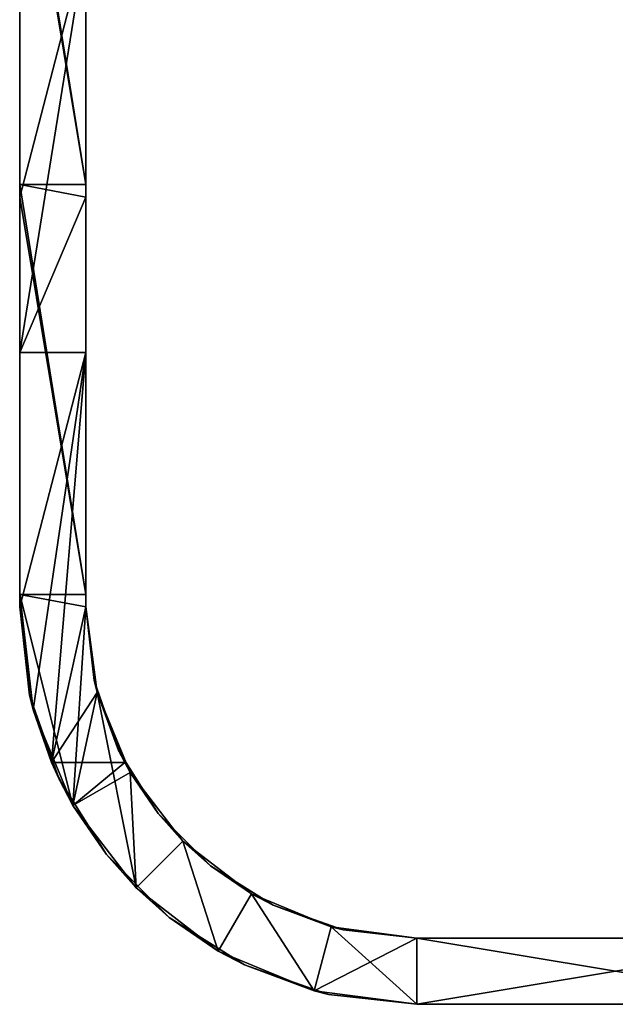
# Model space of a CAD drawing. Header units: millimetres. Extents: x -168 to 168, y -6 to 84.
# Tile 1 of 256: x -162 to -144, y -6 to 24. Entities that reach past the tile are written whole.
import ezdxf

# ---------------------------------------------------------------- set-up
doc = ezdxf.new("R2010")
doc.units = ezdxf.units.MM
doc.header["$LTSCALE"] = 65.185185
for name, color, linetype in [('242', 7, 'CONTINUOUS'), ('244', 7, 'CONTINUOUS'), ('247', 7, 'CONTINUOUS'), ('248', 7, 'CONTINUOUS'), ('249', 7, 'CONTINUOUS'), ('251', 7, 'CONTINUOUS'), ('256', 7, 'CONTINUOUS'), ('257', 7, 'CONTINUOUS')]:
    doc.layers.add(name, color=color, linetype=linetype)

msp = doc.modelspace()

# ---------------------------------------------------------------- linework, layer by layer
at = {"layer": '242', "linetype": 'CONTINUOUS'}
for points in [[(-160, 19.248, 50), (-162, 31.628, 50), (-162, 31.248, 50), (-160, 19.248, 50)], [(-160, 31.248, 50), (-162, 31.628, 50), (-160, 19.248, 50), (-160, 31.248, 50)], [(-162, 19.248, 50), (-160, 19.248, 50), (-162, 31.248, 50), (-162, 19.248, 50)], [(-160, 18.868, 50), (-162, 19.248, 50), (-160, 6.868, 50), (-160, 18.868, 50)], [(-160, 19.248, 50), (-162, 19.248, 50), (-160, 18.868, 50), (-160, 19.248, 50)], [(-160, 6.868, 50), (-162, 19.248, 50), (-162, 18.868, 50), (-160, 6.868, 50)], [(-162, 6.868, 50), (-160, 6.868, 50), (-162, 18.868, 50), (-162, 6.868, 50)], [(-161.591, 3.394, 50), (-162, 6.868, 50), (-162, 6.5, 50), (-161.591, 3.394, 50)], [(-160.393, 0.5, 50), (-162, 6.868, 50), (-161.591, 3.394, 50), (-160.393, 0.5, 50)], [(-160, 6.5, 50), (-162, 6.868, 50), (-160.393, 0.5, 50), (-160, 6.5, 50)], [(-160, 6.868, 50), (-162, 6.868, 50), (-160, 6.5, 50), (-160, 6.868, 50)], [(-159.659, 3.911, 50), (-160, 6.5, 50), (-160.393, 0.5, 50), (-159.659, 3.911, 50)], [(-158.486, -1.985, 50), (-159.659, 3.911, 50), (-160.393, 0.5, 50), (-158.486, -1.985, 50)], [(-158.66, 1.5, 50), (-159.659, 3.911, 50), (-158.486, -1.985, 50), (-158.66, 1.5, 50)], [(-157.071, -0.571, 50), (-158.66, 1.5, 50), (-158.486, -1.985, 50), (-157.071, -0.571, 50)], [(-156, -3.892, 50), (-157.071, -0.571, 50), (-158.486, -1.985, 50), (-156, -3.892, 50)], [(-155, -2.16, 50), (-157.071, -0.571, 50), (-156, -3.892, 50), (-155, -2.16, 50)], [(-153.106, -5.091, 50), (-155, -2.16, 50), (-156, -3.892, 50), (-153.106, -5.091, 50)], [(-152.589, -3.159, 50), (-155, -2.16, 50), (-153.106, -5.091, 50), (-152.589, -3.159, 50)], [(-150, -5.5, 50), (-152.589, -3.159, 50), (-153.106, -5.091, 50), (-150, -5.5, 50)], [(-150, -3.5, 50), (-152.589, -3.159, 50), (-150, -5.5, 50), (-150, -3.5, 50)], [(-138, -5.5, 50), (-150, -3.5, 50), (-150, -5.5, 50), (-138, -5.5, 50)], [(-138, -3.5, 50), (-150, -3.5, 50), (-138, -5.5, 50), (-138, -3.5, 50)]]:
    msp.add_3dface(points, dxfattribs=at)
at = {"layer": '244', "linetype": 'CONTINUOUS'}
for points in [[(-160, 31.248, 38.889), (-160, 31.248, 50), (-160, 18.868, 38.889), (-160, 31.248, 38.889)], [(-160, 31.248, 50), (-160, 19.248, 50), (-160, 18.868, 38.889), (-160, 31.248, 50)], [(-160, 31.248, -5.556), (-160, 31.248, 5.556), (-160, 18.868, -5.556), (-160, 31.248, -5.556)], [(-160, 18.868, -27.778), (-160, 31.248, -16.667), (-160, 18.868, -16.667), (-160, 18.868, -27.778)], [(-160, 31.248, -16.667), (-160, 31.248, -5.556), (-160, 18.868, -16.667), (-160, 31.248, -16.667)], [(-160, 18.868, -38.889), (-160, 31.248, -27.778), (-160, 18.868, -27.778), (-160, 18.868, -38.889)], [(-160, 31.248, -27.778), (-160, 31.248, -16.667), (-160, 18.868, -27.778), (-160, 31.248, -27.778)], [(-160, 18.868, -50), (-160, 31.248, -38.889), (-160, 18.868, -38.889), (-160, 18.868, -50)], [(-160, 26.561, -50), (-160, 31.248, -38.889), (-160, 18.868, -50), (-160, 26.561, -50)], [(-160, 31.248, -38.889), (-160, 31.248, -27.778), (-160, 18.868, -38.889), (-160, 31.248, -38.889)], [(-160, 18.868, 27.778), (-160, 31.248, 38.889), (-160, 18.868, 38.889), (-160, 18.868, 27.778)], [(-160, 18.868, 16.667), (-160, 31.248, 27.778), (-160, 18.868, 27.778), (-160, 18.868, 16.667)], [(-160, 31.248, 27.778), (-160, 31.248, 38.889), (-160, 18.868, 27.778), (-160, 31.248, 27.778)], [(-160, 18.868, 5.556), (-160, 31.248, 16.667), (-160, 18.868, 16.667), (-160, 18.868, 5.556)], [(-160, 31.248, 16.667), (-160, 31.248, 27.778), (-160, 18.868, 16.667), (-160, 31.248, 16.667)], [(-160, 18.868, -5.556), (-160, 31.248, 5.556), (-160, 18.868, 5.556), (-160, 18.868, -5.556)], [(-160, 31.248, 5.556), (-160, 31.248, 16.667), (-160, 18.868, 5.556), (-160, 31.248, 5.556)], [(-160, 18.868, -16.667), (-160, 31.248, -5.556), (-160, 18.868, -5.556), (-160, 18.868, -16.667)], [(-160, 19.248, 50), (-160, 18.868, 50), (-160, 18.868, 38.889), (-160, 19.248, 50)], [(-160, 6.5, 38.889), (-160, 18.868, 50), (-160, 6.5, 49.029), (-160, 6.5, 38.889)], [(-160, 18.868, 38.889), (-160, 18.868, 50), (-160, 6.5, 38.889), (-160, 18.868, 38.889)], [(-160, 18.868, 50), (-160, 6.868, 50), (-160, 6.5, 49.029), (-160, 18.868, 50)], [(-160, 6.5, -0.492), (-160, 18.868, 5.556), (-160, 6.5, 5.556), (-160, 6.5, -0.492)], [(-160, 6.5, -5.556), (-160, 18.868, 5.556), (-160, 6.5, -0.492), (-160, 6.5, -5.556)], [(-160, 18.868, 5.556), (-160, 18.868, 16.667), (-160, 6.5, 5.556), (-160, 18.868, 5.556)], [(-160, 6.5, -12.872), (-160, 18.868, -5.556), (-160, 6.5, -5.556), (-160, 6.5, -12.872)], [(-160, 6.5, -16.667), (-160, 18.868, -5.556), (-160, 6.5, -12.872), (-160, 6.5, -16.667)], [(-160, 18.868, -5.556), (-160, 18.868, 5.556), (-160, 6.5, -5.556), (-160, 18.868, -5.556)], [(-160, 6.5, -25.252), (-160, 18.868, -16.667), (-160, 6.5, -16.667), (-160, 6.5, -25.252)], [(-160, 6.5, -27.778), (-160, 18.868, -16.667), (-160, 6.5, -25.252), (-160, 6.5, -27.778)], [(-160, 18.868, -16.667), (-160, 18.868, -5.556), (-160, 6.5, -16.667), (-160, 18.868, -16.667)], [(-160, 6.5, -37.632), (-160, 18.868, -27.778), (-160, 6.5, -27.778), (-160, 6.5, -37.632)], [(-160, 6.5, -38.889), (-160, 18.868, -27.778), (-160, 6.5, -37.632), (-160, 6.5, -38.889)], [(-160, 18.868, -27.778), (-160, 18.868, -16.667), (-160, 6.5, -27.778), (-160, 18.868, -27.778)], [(-160, 6.5, 36.649), (-160, 18.868, 38.889), (-160, 6.5, 38.889), (-160, 6.5, 36.649)], [(-160, 6.5, 27.778), (-160, 18.868, 38.889), (-160, 6.5, 36.649), (-160, 6.5, 27.778)], [(-160, 6.5, 24.268), (-160, 18.868, 27.778), (-160, 6.5, 27.778), (-160, 6.5, 24.268)], [(-160, 6.5, 16.667), (-160, 18.868, 27.778), (-160, 6.5, 24.268), (-160, 6.5, 16.667)], [(-160, 18.868, 27.778), (-160, 18.868, 38.889), (-160, 6.5, 27.778), (-160, 18.868, 27.778)], [(-160, 6.5, 11.888), (-160, 18.868, 16.667), (-160, 6.5, 16.667), (-160, 6.5, 11.888)], [(-160, 6.5, 5.556), (-160, 18.868, 16.667), (-160, 6.5, 11.888), (-160, 6.5, 5.556)], [(-160, 18.868, 16.667), (-160, 18.868, 27.778), (-160, 6.5, 16.667), (-160, 18.868, 16.667)], [(-160, 6.5, -50), (-160, 18.868, -38.889), (-160, 6.5, -38.889), (-160, 6.5, -50)], [(-160, 14.181, -50), (-160, 18.868, -38.889), (-160, 6.5, -50), (-160, 14.181, -50)], [(-160, 18.868, -38.889), (-160, 18.868, -27.778), (-160, 6.5, -38.889), (-160, 18.868, -38.889)], [(-160, 18.868, -50), (-160, 18.868, -38.889), (-160, 14.181, -50), (-160, 18.868, -50)], [(-160, 6.868, 50), (-160, 6.5, 50), (-160, 6.5, 49.029), (-160, 6.868, 50)]]:
    msp.add_3dface(points, dxfattribs=at)
at = {"layer": '247', "linetype": 'CONTINUOUS'}
for points in [[(-162, 19.248, 50), (-162, 31.248, 50), (-162, 31.248, 38.889), (-162, 19.248, 50)], [(-162, 18.868, 38.889), (-162, 18.868, 50), (-162, 31.248, 38.889), (-162, 18.868, 38.889)], [(-162, 18.868, 50), (-162, 19.248, 50), (-162, 31.248, 38.889), (-162, 18.868, 50)], [(-162, 31.248, 27.778), (-162, 18.868, 38.889), (-162, 31.248, 38.889), (-162, 31.248, 27.778)], [(-162, 31.248, 16.667), (-162, 18.868, 27.778), (-162, 31.248, 27.778), (-162, 31.248, 16.667)], [(-162, 18.868, 27.778), (-162, 18.868, 38.889), (-162, 31.248, 27.778), (-162, 18.868, 27.778)], [(-162, 31.248, 5.556), (-162, 18.868, 16.667), (-162, 31.248, 16.667), (-162, 31.248, 5.556)], [(-162, 18.868, 16.667), (-162, 18.868, 27.778), (-162, 31.248, 16.667), (-162, 18.868, 16.667)], [(-162, 18.868, -16.667), (-162, 18.868, -5.556), (-162, 31.248, -16.667), (-162, 18.868, -16.667)], [(-162, 31.248, -38.889), (-162, 18.868, -27.778), (-162, 31.248, -27.778), (-162, 31.248, -38.889)], [(-162, 18.868, -27.778), (-162, 18.868, -16.667), (-162, 31.248, -27.778), (-162, 18.868, -27.778)], [(-162, 31.248, -50), (-162, 18.868, -38.889), (-162, 31.248, -38.889), (-162, 31.248, -50)], [(-162, 26.561, -50), (-162, 18.868, -38.889), (-162, 31.248, -50), (-162, 26.561, -50)], [(-162, 18.868, -38.889), (-162, 18.868, -27.778), (-162, 31.248, -38.889), (-162, 18.868, -38.889)], [(-162, 31.248, -16.667), (-162, 18.868, -5.556), (-162, 31.248, -5.556), (-162, 31.248, -16.667)], [(-162, 18.868, -5.556), (-162, 18.868, 5.556), (-162, 31.248, -5.556), (-162, 18.868, -5.556)], [(-162, 18.868, 5.556), (-162, 18.868, 16.667), (-162, 31.248, 5.556), (-162, 18.868, 5.556)], [(-162, 31.248, -5.556), (-162, 18.868, 5.556), (-162, 31.248, 5.556), (-162, 31.248, -5.556)], [(-162, 31.248, -27.778), (-162, 18.868, -16.667), (-162, 31.248, -16.667), (-162, 31.248, -27.778)], [(-162, 18.868, -50), (-162, 18.868, -38.889), (-162, 26.561, -50), (-162, 18.868, -50)], [(-162, 6.5, 49.029), (-162, 6.5, 50), (-162, 18.868, 38.889), (-162, 6.5, 49.029)], [(-162, 6.5, -27.778), (-162, 6.5, -25.252), (-162, 18.868, -27.778), (-162, 6.5, -27.778)], [(-162, 18.868, -27.778), (-162, 6.5, -16.667), (-162, 18.868, -16.667), (-162, 18.868, -27.778)], [(-162, 6.5, -25.252), (-162, 6.5, -16.667), (-162, 18.868, -27.778), (-162, 6.5, -25.252)], [(-162, 14.181, -50), (-162, 6.5, -38.889), (-162, 18.868, -50), (-162, 14.181, -50)], [(-162, 6.5, -38.889), (-162, 6.5, -37.632), (-162, 18.868, -38.889), (-162, 6.5, -38.889)], [(-162, 18.868, -38.889), (-162, 6.5, -27.778), (-162, 18.868, -27.778), (-162, 18.868, -38.889)], [(-162, 6.5, -37.632), (-162, 6.5, -27.778), (-162, 18.868, -38.889), (-162, 6.5, -37.632)], [(-162, 6.5, 5.556), (-162, 6.5, 11.888), (-162, 18.868, 5.556), (-162, 6.5, 5.556)], [(-162, 18.868, 5.556), (-162, 6.5, 16.667), (-162, 18.868, 16.667), (-162, 18.868, 5.556)], [(-162, 6.5, 11.888), (-162, 6.5, 16.667), (-162, 18.868, 5.556), (-162, 6.5, 11.888)], [(-162, 6.5, 16.667), (-162, 6.5, 24.268), (-162, 18.868, 16.667), (-162, 6.5, 16.667)], [(-162, 18.868, 16.667), (-162, 6.5, 27.778), (-162, 18.868, 27.778), (-162, 18.868, 16.667)], [(-162, 6.5, 24.268), (-162, 6.5, 27.778), (-162, 18.868, 16.667), (-162, 6.5, 24.268)], [(-162, 6.5, 38.889), (-162, 6.5, 49.029), (-162, 18.868, 38.889), (-162, 6.5, 38.889)], [(-162, 6.5, 36.649), (-162, 6.5, 38.889), (-162, 18.868, 27.778), (-162, 6.5, 36.649)], [(-162, 6.5, 27.778), (-162, 6.5, 36.649), (-162, 18.868, 27.778), (-162, 6.5, 27.778)], [(-162, 18.868, 27.778), (-162, 6.5, 38.889), (-162, 18.868, 38.889), (-162, 18.868, 27.778)], [(-162, 6.5, -0.492), (-162, 6.5, 5.556), (-162, 18.868, -5.556), (-162, 6.5, -0.492)], [(-162, 6.5, -16.667), (-162, 6.5, -12.872), (-162, 18.868, -16.667), (-162, 6.5, -16.667)], [(-162, 18.868, -16.667), (-162, 6.5, -5.556), (-162, 18.868, -5.556), (-162, 18.868, -16.667)], [(-162, 6.5, -12.872), (-162, 6.5, -5.556), (-162, 18.868, -16.667), (-162, 6.5, -12.872)], [(-162, 6.5, 50), (-162, 6.868, 50), (-162, 18.868, 38.889), (-162, 6.5, 50)], [(-162, 6.5, -5.556), (-162, 6.5, -0.492), (-162, 18.868, -5.556), (-162, 6.5, -5.556)], [(-162, 6.868, 50), (-162, 18.868, 50), (-162, 18.868, 38.889), (-162, 6.868, 50)], [(-162, 18.868, -5.556), (-162, 6.5, 5.556), (-162, 18.868, 5.556), (-162, 18.868, -5.556)], [(-162, 18.868, -50), (-162, 6.5, -38.889), (-162, 18.868, -38.889), (-162, 18.868, -50)], [(-162, 6.5, -50), (-162, 6.5, -38.889), (-162, 14.181, -50), (-162, 6.5, -50)]]:
    msp.add_3dface(points, dxfattribs=at)
at = {"layer": '248', "linetype": 'CONTINUOUS'}
for points in [[(-162, 6.5, 16.667), (-162, 6.5, 11.888), (-161.699, 3.83, 11.888), (-162, 6.5, 16.667)], [(-162, 6.5, -38.889), (-162, 6.5, -50), (-161.591, 3.394, -50), (-162, 6.5, -38.889)], [(-162, 6.5, 36.649), (-161.699, 3.83, 24.268), (-161.699, 3.83, 36.649), (-162, 6.5, 36.649)], [(-162, 6.5, 36.649), (-162, 6.5, 27.778), (-161.699, 3.83, 24.268), (-162, 6.5, 36.649)], [(-162, 6.5, 27.778), (-162, 6.5, 24.268), (-161.699, 3.83, 24.268), (-162, 6.5, 27.778)], [(-162, 6.5, 24.268), (-162, 6.5, 16.667), (-161.699, 3.83, 11.888), (-162, 6.5, 24.268)], [(-162, 6.5, 24.268), (-161.699, 3.83, 11.888), (-161.699, 3.83, 24.268), (-162, 6.5, 24.268)], [(-162, 6.5, -12.872), (-162, 6.5, -16.667), (-161.699, 3.83, -25.252), (-162, 6.5, -12.872)], [(-162, 6.5, -12.872), (-161.699, 3.83, -25.252), (-161.699, 3.83, -12.872), (-162, 6.5, -12.872)], [(-162, 6.5, -16.667), (-162, 6.5, -25.252), (-161.699, 3.83, -25.252), (-162, 6.5, -16.667)], [(-162, 6.5, -25.252), (-161.699, 3.83, -37.632), (-161.699, 3.83, -25.252), (-162, 6.5, -25.252)], [(-162, 6.5, -25.252), (-162, 6.5, -27.778), (-161.699, 3.83, -37.632), (-162, 6.5, -25.252)], [(-162, 6.5, -5.556), (-162, 6.5, -12.872), (-161.699, 3.83, -12.872), (-162, 6.5, -5.556)], [(-161.699, 3.83, -37.632), (-162, 6.5, -37.632), (-161.591, 3.394, -50), (-161.699, 3.83, -37.632)], [(-162, 6.5, 11.888), (-162, 6.5, 5.556), (-161.699, 3.83, -0.492), (-162, 6.5, 11.888)], [(-162, 6.5, 11.888), (-161.699, 3.83, -0.492), (-161.699, 3.83, 11.888), (-162, 6.5, 11.888)], [(-162, 6.5, -37.632), (-162, 6.5, -38.889), (-161.591, 3.394, -50), (-162, 6.5, -37.632)], [(-162, 6.5, 5.556), (-162, 6.5, -0.492), (-161.699, 3.83, -0.492), (-162, 6.5, 5.556)], [(-162, 6.5, -0.492), (-162, 6.5, -5.556), (-161.699, 3.83, -12.872), (-162, 6.5, -0.492)], [(-162, 6.5, -0.492), (-161.699, 3.83, -12.872), (-161.699, 3.83, -0.492), (-162, 6.5, -0.492)], [(-162, 6.5, -27.778), (-162, 6.5, -37.632), (-161.699, 3.83, -37.632), (-162, 6.5, -27.778)], [(-162, 6.5, 38.889), (-162, 6.5, 36.649), (-161.699, 3.83, 36.649), (-162, 6.5, 38.889)], [(-162, 6.5, 49.029), (-161.699, 3.83, 36.649), (-161.699, 3.83, 49.029), (-162, 6.5, 49.029)], [(-162, 6.5, 49.029), (-162, 6.5, 38.889), (-161.699, 3.83, 36.649), (-162, 6.5, 49.029)], [(-162, 6.5, 50), (-162, 6.5, 49.029), (-161.699, 3.83, 49.029), (-162, 6.5, 50)], [(-161.591, 3.394, 50), (-162, 6.5, 50), (-161.699, 3.83, 49.029), (-161.591, 3.394, 50)], [(-161.041, 1.798, -50), (-161.699, 3.83, -37.632), (-161.591, 3.394, -50), (-161.041, 1.798, -50)], [(-161.699, 3.83, -37.632), (-160.812, 1.293, -37.632), (-161.699, 3.83, -25.252), (-161.699, 3.83, -37.632)], [(-160.812, 1.293, -37.632), (-161.699, 3.83, -37.632), (-161.041, 1.798, -50), (-160.812, 1.293, -37.632)], [(-161.699, 3.83, -25.252), (-160.812, 1.293, -37.632), (-160.812, 1.293, -25.252), (-161.699, 3.83, -25.252)], [(-161.699, 3.83, 24.268), (-160.812, 1.293, 24.268), (-161.699, 3.83, 36.649), (-161.699, 3.83, 24.268)], [(-161.699, 3.83, 36.649), (-160.812, 1.293, 24.268), (-160.812, 1.293, 36.649), (-161.699, 3.83, 36.649)], [(-161.699, 3.83, 11.888), (-160.812, 1.293, 11.888), (-161.699, 3.83, 24.268), (-161.699, 3.83, 11.888)], [(-161.699, 3.83, 24.268), (-160.812, 1.293, 11.888), (-160.812, 1.293, 24.268), (-161.699, 3.83, 24.268)], [(-161.699, 3.83, 49.029), (-160.812, 1.293, 36.649), (-160.812, 1.293, 49.029), (-161.699, 3.83, 49.029)], [(-161.699, 3.83, 36.649), (-160.812, 1.293, 36.649), (-161.699, 3.83, 49.029), (-161.699, 3.83, 36.649)], [(-161.699, 3.83, -12.872), (-160.812, 1.293, -25.252), (-160.812, 1.293, -12.872), (-161.699, 3.83, -12.872)], [(-161.699, 3.83, -25.252), (-160.812, 1.293, -25.252), (-161.699, 3.83, -12.872), (-161.699, 3.83, -25.252)], [(-161.699, 3.83, -0.492), (-160.812, 1.293, -0.492), (-161.699, 3.83, 11.888), (-161.699, 3.83, -0.492)], [(-161.699, 3.83, 11.888), (-160.812, 1.293, -0.492), (-160.812, 1.293, 11.888), (-161.699, 3.83, 11.888)], [(-161.699, 3.83, -12.872), (-160.812, 1.293, -12.872), (-161.699, 3.83, -0.492), (-161.699, 3.83, -12.872)], [(-161.699, 3.83, -0.492), (-160.812, 1.293, -12.872), (-160.812, 1.293, -0.492), (-161.699, 3.83, -0.492)], [(-161.591, 3.394, 50), (-161.699, 3.83, 49.029), (-160.812, 1.293, 49.029), (-161.591, 3.394, 50)], [(-160.393, 0.5, 50), (-161.591, 3.394, 50), (-160.812, 1.293, 49.029), (-160.393, 0.5, 50)], [(-160.392, 0.5, -50), (-160.812, 1.293, -37.632), (-161.041, 1.798, -50), (-160.392, 0.5, -50)], [(-160.812, 1.293, -25.252), (-159.382, -0.982, -37.632), (-159.382, -0.982, -25.252), (-160.812, 1.293, -25.252)], [(-160.812, 1.293, -37.632), (-159.382, -0.982, -37.632), (-160.812, 1.293, -25.252), (-160.812, 1.293, -37.632)], [(-159.382, -0.982, -37.632), (-160.812, 1.293, -37.632), (-160.392, 0.5, -50), (-159.382, -0.982, -37.632)], [(-160.812, 1.293, 24.268), (-159.382, -0.982, 24.268), (-160.812, 1.293, 36.649), (-160.812, 1.293, 24.268)], [(-160.812, 1.293, 11.888), (-159.382, -0.982, 11.888), (-160.812, 1.293, 24.268), (-160.812, 1.293, 11.888)], [(-160.812, 1.293, 24.268), (-159.382, -0.982, 11.888), (-159.382, -0.982, 24.268), (-160.812, 1.293, 24.268)], [(-160.812, 1.293, 36.649), (-159.382, -0.982, 36.649), (-160.812, 1.293, 49.029), (-160.812, 1.293, 36.649)], [(-160.812, 1.293, 49.029), (-159.382, -0.982, 36.649), (-159.382, -0.982, 49.029), (-160.812, 1.293, 49.029)], [(-160.812, 1.293, 36.649), (-159.382, -0.982, 24.268), (-159.382, -0.982, 36.649), (-160.812, 1.293, 36.649)], [(-160.812, 1.293, -12.872), (-159.382, -0.982, -25.252), (-159.382, -0.982, -12.872), (-160.812, 1.293, -12.872)], [(-160.812, 1.293, -25.252), (-159.382, -0.982, -25.252), (-160.812, 1.293, -12.872), (-160.812, 1.293, -25.252)], [(-160.812, 1.293, -0.492), (-159.382, -0.982, -0.492), (-160.812, 1.293, 11.888), (-160.812, 1.293, -0.492)], [(-160.812, 1.293, 11.888), (-159.382, -0.982, -0.492), (-159.382, -0.982, 11.888), (-160.812, 1.293, 11.888)], [(-160.812, 1.293, -12.872), (-159.382, -0.982, -12.872), (-160.812, 1.293, -0.492), (-160.812, 1.293, -12.872)], [(-160.812, 1.293, -0.492), (-159.382, -0.982, -12.872), (-159.382, -0.982, -0.492), (-160.812, 1.293, -0.492)], [(-160.393, 0.5, 50), (-160.812, 1.293, 49.029), (-159.382, -0.982, 49.029), (-160.393, 0.5, 50)], [(-158.486, -1.985, 50), (-160.393, 0.5, 50), (-159.382, -0.982, 49.029), (-158.486, -1.985, 50)], [(-158.485, -1.986, -50), (-159.382, -0.982, -37.632), (-160.392, 0.5, -50), (-158.485, -1.986, -50)], [(-159.382, -0.982, -25.252), (-157.482, -2.882, -37.632), (-157.482, -2.882, -25.252), (-159.382, -0.982, -25.252)], [(-159.382, -0.982, -37.632), (-157.482, -2.882, -37.632), (-159.382, -0.982, -25.252), (-159.382, -0.982, -37.632)], [(-157.482, -2.882, -37.632), (-159.382, -0.982, -37.632), (-158.485, -1.986, -50), (-157.482, -2.882, -37.632)], [(-159.382, -0.982, 24.268), (-157.482, -2.882, 11.888), (-157.482, -2.882, 24.268), (-159.382, -0.982, 24.268)], [(-159.382, -0.982, 24.268), (-157.482, -2.882, 24.268), (-159.382, -0.982, 36.649), (-159.382, -0.982, 24.268)], [(-159.382, -0.982, 11.888), (-157.482, -2.882, 11.888), (-159.382, -0.982, 24.268), (-159.382, -0.982, 11.888)], [(-159.382, -0.982, 49.029), (-157.482, -2.882, 36.649), (-157.482, -2.882, 49.029), (-159.382, -0.982, 49.029)], [(-159.382, -0.982, 36.649), (-157.482, -2.882, 36.649), (-159.382, -0.982, 49.029), (-159.382, -0.982, 36.649)], [(-159.382, -0.982, 36.649), (-157.482, -2.882, 24.268), (-157.482, -2.882, 36.649), (-159.382, -0.982, 36.649)], [(-159.382, -0.982, -25.252), (-157.482, -2.882, -25.252), (-159.382, -0.982, -12.872), (-159.382, -0.982, -25.252)], [(-159.382, -0.982, -12.872), (-157.482, -2.882, -25.252), (-157.482, -2.882, -12.872), (-159.382, -0.982, -12.872)], [(-159.382, -0.982, -0.492), (-157.482, -2.882, -0.492), (-159.382, -0.982, 11.888), (-159.382, -0.982, -0.492)], [(-159.382, -0.982, 11.888), (-157.482, -2.882, -0.492), (-157.482, -2.882, 11.888), (-159.382, -0.982, 11.888)], [(-159.382, -0.982, -12.872), (-157.482, -2.882, -12.872), (-159.382, -0.982, -0.492), (-159.382, -0.982, -12.872)], [(-159.382, -0.982, -0.492), (-157.482, -2.882, -12.872), (-157.482, -2.882, -0.492), (-159.382, -0.982, -0.492)], [(-158.486, -1.985, 50), (-159.382, -0.982, 49.029), (-157.482, -2.882, 49.029), (-158.486, -1.985, 50)], [(-156, -3.892, 50), (-158.486, -1.985, 50), (-157.482, -2.882, 49.029), (-156, -3.892, 50)], [(-156, -3.893, -50), (-157.482, -2.882, -37.632), (-158.485, -1.986, -50), (-156, -3.893, -50)], [(-155.207, -4.312, -37.632), (-157.482, -2.882, -37.632), (-156, -3.893, -50), (-155.207, -4.312, -37.632)], [(-157.482, -2.882, -37.632), (-155.207, -4.312, -37.632), (-157.482, -2.882, -25.252), (-157.482, -2.882, -37.632)], [(-157.482, -2.882, -25.252), (-155.207, -4.312, -37.632), (-155.207, -4.312, -25.252), (-157.482, -2.882, -25.252)], [(-157.482, -2.882, 24.268), (-155.207, -4.312, 11.888), (-155.207, -4.312, 24.268), (-157.482, -2.882, 24.268)], [(-157.482, -2.882, 11.888), (-155.207, -4.312, -0.492), (-155.207, -4.312, 11.888), (-157.482, -2.882, 11.888)], [(-157.482, -2.882, 11.888), (-155.207, -4.312, 11.888), (-157.482, -2.882, 24.268), (-157.482, -2.882, 11.888)], [(-157.482, -2.882, 49.029), (-155.207, -4.312, 36.649), (-155.207, -4.312, 49.029), (-157.482, -2.882, 49.029)], [(-157.482, -2.882, 36.649), (-155.207, -4.312, 36.649), (-157.482, -2.882, 49.029), (-157.482, -2.882, 36.649)], [(-157.482, -2.882, 24.268), (-155.207, -4.312, 24.268), (-157.482, -2.882, 36.649), (-157.482, -2.882, 24.268)], [(-157.482, -2.882, 36.649), (-155.207, -4.312, 24.268), (-155.207, -4.312, 36.649), (-157.482, -2.882, 36.649)], [(-157.482, -2.882, -25.252), (-155.207, -4.312, -25.252), (-157.482, -2.882, -12.872), (-157.482, -2.882, -25.252)], [(-157.482, -2.882, -12.872), (-155.207, -4.312, -25.252), (-155.207, -4.312, -12.872), (-157.482, -2.882, -12.872)], [(-157.482, -2.882, -0.492), (-155.207, -4.312, -0.492), (-157.482, -2.882, 11.888), (-157.482, -2.882, -0.492)], [(-157.482, -2.882, -12.872), (-155.207, -4.312, -12.872), (-157.482, -2.882, -0.492), (-157.482, -2.882, -12.872)], [(-157.482, -2.882, -0.492), (-155.207, -4.312, -12.872), (-155.207, -4.312, -0.492), (-157.482, -2.882, -0.492)], [(-156, -3.892, 50), (-157.482, -2.882, 49.029), (-155.207, -4.312, 49.029), (-156, -3.892, 50)], [(-153.106, -5.091, 50), (-156, -3.892, 50), (-155.207, -4.312, 49.029), (-153.106, -5.091, 50)], [(-153.106, -5.091, -50), (-155.207, -4.312, -37.632), (-156, -3.893, -50), (-153.106, -5.091, -50)], [(-152.67, -5.199, -37.632), (-155.207, -4.312, -37.632), (-153.106, -5.091, -50), (-152.67, -5.199, -37.632)], [(-155.207, -4.312, -37.632), (-152.67, -5.199, -37.632), (-155.207, -4.312, -25.252), (-155.207, -4.312, -37.632)], [(-155.207, -4.312, 11.888), (-152.67, -5.199, 11.888), (-155.207, -4.312, 24.268), (-155.207, -4.312, 11.888)], [(-155.207, -4.312, 24.268), (-152.67, -5.199, 11.888), (-152.67, -5.199, 24.268), (-155.207, -4.312, 24.268)], [(-155.207, -4.312, 11.888), (-152.67, -5.199, -0.492), (-152.67, -5.199, 11.888), (-155.207, -4.312, 11.888)], [(-155.207, -4.312, 49.029), (-152.67, -5.199, 36.649), (-152.67, -5.199, 49.029), (-155.207, -4.312, 49.029)], [(-155.207, -4.312, 36.649), (-152.67, -5.199, 36.649), (-155.207, -4.312, 49.029), (-155.207, -4.312, 36.649)], [(-155.207, -4.312, 24.268), (-152.67, -5.199, 24.268), (-155.207, -4.312, 36.649), (-155.207, -4.312, 24.268)], [(-155.207, -4.312, 36.649), (-152.67, -5.199, 24.268), (-152.67, -5.199, 36.649), (-155.207, -4.312, 36.649)], [(-155.207, -4.312, -25.252), (-152.67, -5.199, -25.252), (-155.207, -4.312, -12.872), (-155.207, -4.312, -25.252)], [(-155.207, -4.312, -12.872), (-152.67, -5.199, -25.252), (-152.67, -5.199, -12.872), (-155.207, -4.312, -12.872)], [(-155.207, -4.312, -25.252), (-152.67, -5.199, -37.632), (-152.67, -5.199, -25.252), (-155.207, -4.312, -25.252)], [(-155.207, -4.312, -0.492), (-152.67, -5.199, -12.872), (-152.67, -5.199, -0.492), (-155.207, -4.312, -0.492)], [(-155.207, -4.312, -0.492), (-152.67, -5.199, -0.492), (-155.207, -4.312, 11.888), (-155.207, -4.312, -0.492)], [(-155.207, -4.312, -12.872), (-152.67, -5.199, -12.872), (-155.207, -4.312, -0.492), (-155.207, -4.312, -12.872)], [(-153.106, -5.091, 50), (-155.207, -4.312, 49.029), (-152.67, -5.199, 49.029), (-153.106, -5.091, 50)], [(-150, -5.5, -50), (-152.67, -5.199, -37.632), (-153.106, -5.091, -50), (-150, -5.5, -50)], [(-153.106, -5.091, 50), (-152.67, -5.199, 49.029), (-150, -5.5, 49.029), (-153.106, -5.091, 50)], [(-150, -5.5, 50), (-153.106, -5.091, 50), (-150, -5.5, 49.029), (-150, -5.5, 50)], [(-152.67, -5.199, 11.888), (-150, -5.5, 11.888), (-152.67, -5.199, 24.268), (-152.67, -5.199, 11.888)], [(-152.67, -5.199, 24.268), (-150, -5.5, 11.888), (-150, -5.5, 24.268), (-152.67, -5.199, 24.268)], [(-152.67, -5.199, -0.492), (-150, -5.5, -0.492), (-152.67, -5.199, 11.888), (-152.67, -5.199, -0.492)], [(-152.67, -5.199, 11.888), (-150, -5.5, -0.492), (-150, -5.5, 11.888), (-152.67, -5.199, 11.888)], [(-152.67, -5.199, 36.649), (-150, -5.5, 36.649), (-152.67, -5.199, 49.029), (-152.67, -5.199, 36.649)], [(-152.67, -5.199, 24.268), (-150, -5.5, 24.268), (-152.67, -5.199, 36.649), (-152.67, -5.199, 24.268)], [(-152.67, -5.199, 36.649), (-150, -5.5, 24.268), (-150, -5.5, 36.649), (-152.67, -5.199, 36.649)], [(-152.67, -5.199, 49.029), (-150, -5.5, 36.649), (-150, -5.5, 49.029), (-152.67, -5.199, 49.029)], [(-152.67, -5.199, -25.252), (-150, -5.5, -25.252), (-152.67, -5.199, -12.872), (-152.67, -5.199, -25.252)], [(-152.67, -5.199, -12.872), (-150, -5.5, -25.252), (-150, -5.5, -12.872), (-152.67, -5.199, -12.872)], [(-150, -5.5, -37.632), (-152.67, -5.199, -37.632), (-150, -5.5, -50), (-150, -5.5, -37.632)], [(-152.67, -5.199, -37.632), (-150, -5.5, -37.632), (-152.67, -5.199, -25.252), (-152.67, -5.199, -37.632)], [(-152.67, -5.199, -25.252), (-150, -5.5, -37.632), (-150, -5.5, -25.252), (-152.67, -5.199, -25.252)], [(-152.67, -5.199, -0.492), (-150, -5.5, -12.872), (-150, -5.5, -0.492), (-152.67, -5.199, -0.492)], [(-152.67, -5.199, -12.872), (-150, -5.5, -12.872), (-152.67, -5.199, -0.492), (-152.67, -5.199, -12.872)]]:
    msp.add_3dface(points, dxfattribs=at)
at = {"layer": '249', "linetype": 'CONTINUOUS'}
for points in [[(-150, -5.5, 36.649), (-138, -5.5, 24.268), (-138.11, -5.5, 36.649), (-150, -5.5, 36.649)], [(-150, -5.5, 49.029), (-150, -5.5, 36.649), (-138.11, -5.5, 36.649), (-150, -5.5, 49.029)], [(-150, -5.5, 49.029), (-138.11, -5.5, 36.649), (-138, -5.5, 49.029), (-150, -5.5, 49.029)], [(-150, -5.5, -37.632), (-150, -5.5, -50), (-138, -5.5, -50), (-150, -5.5, -37.632)], [(-150, -5.5, -25.252), (-150, -5.5, -37.632), (-138.158, -5.5, -37.632), (-150, -5.5, -25.252)], [(-150, -5.5, -37.632), (-138, -5.5, -50), (-138.158, -5.5, -37.632), (-150, -5.5, -37.632)], [(-150, -5.5, 50), (-150, -5.5, 49.029), (-138, -5.5, 49.029), (-150, -5.5, 50)], [(-138, -5.5, 50), (-150, -5.5, 50), (-138, -5.5, 49.029), (-138, -5.5, 50)], [(-150, -5.5, 11.888), (-150, -5.5, -0.492), (-138.26, -5.5, -0.492), (-150, -5.5, 11.888)], [(-150, -5.5, -12.872), (-138, -5.5, -25.252), (-138.012, -5.5, -12.872), (-150, -5.5, -12.872)], [(-150, -5.5, -0.492), (-150, -5.5, -12.872), (-138.012, -5.5, -12.872), (-150, -5.5, -0.492)], [(-150, -5.5, -25.252), (-138.158, -5.5, -37.632), (-138, -5.5, -25.252), (-150, -5.5, -25.252)], [(-150, -5.5, -12.872), (-150, -5.5, -25.252), (-138, -5.5, -25.252), (-150, -5.5, -12.872)], [(-138.053, -5.5, 11.888), (-150, -5.5, 11.888), (-138.26, -5.5, -0.492), (-138.053, -5.5, 11.888)], [(-150, -5.5, 36.649), (-150, -5.5, 24.268), (-138, -5.5, 24.268), (-150, -5.5, 36.649)], [(-150, -5.5, 24.268), (-150, -5.5, 11.888), (-138.053, -5.5, 11.888), (-150, -5.5, 24.268)], [(-150, -5.5, 24.268), (-138.053, -5.5, 11.888), (-138, -5.5, 24.268), (-150, -5.5, 24.268)], [(-150, -5.5, -0.492), (-138.012, -5.5, -12.872), (-138.26, -5.5, -0.492), (-150, -5.5, -0.492)]]:
    msp.add_3dface(points, dxfattribs=at)
at = {"layer": '251', "linetype": 'CONTINUOUS'}
for points in [[(-160, 26.561, -50), (-162, 18.868, -50), (-162, 26.561, -50), (-160, 26.561, -50)], [(-160, 26.561, -50), (-162, 14.181, -50), (-162, 18.868, -50), (-160, 26.561, -50)], [(-160, 26.561, -50), (-160, 18.868, -50), (-162, 14.181, -50), (-160, 26.561, -50)], [(-160, 18.868, -50), (-160, 14.181, -50), (-162, 14.181, -50), (-160, 18.868, -50)], [(-160, 14.181, -50), (-162, 6.5, -50), (-162, 14.181, -50), (-160, 14.181, -50)], [(-162, 6.5, -50), (-160, 14.181, -50), (-161.591, 3.394, -50), (-162, 6.5, -50)], [(-160, 14.181, -50), (-161.041, 1.798, -50), (-161.591, 3.394, -50), (-160, 14.181, -50)], [(-160, 14.181, -50), (-160, 6.5, -50), (-161.041, 1.798, -50), (-160, 14.181, -50)], [(-161.041, 1.798, -50), (-160, 6.5, -50), (-159.659, 3.911, -50), (-161.041, 1.798, -50)], [(-158.826, 1.799, -50), (-161.041, 1.798, -50), (-159.659, 3.911, -50), (-158.826, 1.799, -50)], [(-160.392, 0.5, -50), (-161.041, 1.798, -50), (-158.826, 1.799, -50), (-160.392, 0.5, -50)], [(-160.392, 0.5, -50), (-158.826, 1.799, -50), (-158.66, 1.5, -50), (-160.392, 0.5, -50)], [(-158.485, -1.986, -50), (-160.392, 0.5, -50), (-158.66, 1.5, -50), (-158.485, -1.986, -50)], [(-157.071, -0.571, -50), (-158.485, -1.986, -50), (-158.66, 1.5, -50), (-157.071, -0.571, -50)], [(-156, -3.893, -50), (-158.485, -1.986, -50), (-157.071, -0.571, -50), (-156, -3.893, -50)], [(-155, -2.16, -50), (-156, -3.893, -50), (-157.071, -0.571, -50), (-155, -2.16, -50)], [(-153.106, -5.091, -50), (-156, -3.893, -50), (-155, -2.16, -50), (-153.106, -5.091, -50)], [(-152.589, -3.159, -50), (-153.106, -5.091, -50), (-155, -2.16, -50), (-152.589, -3.159, -50)], [(-150, -3.5, -50), (-153.106, -5.091, -50), (-152.589, -3.159, -50), (-150, -3.5, -50)], [(-150, -5.5, -50), (-153.106, -5.091, -50), (-150, -3.5, -50), (-150, -5.5, -50)], [(-138, -5.5, -50), (-150, -5.5, -50), (-138, -3.5, -50), (-138, -5.5, -50)], [(-138, -3.5, -50), (-150, -5.5, -50), (-150, -3.5, -50), (-138, -3.5, -50)]]:
    msp.add_3dface(points, dxfattribs=at)
at = {"layer": '256', "linetype": 'CONTINUOUS'}
for points in [[(-138, -3.5, -50), (-150, -3.5, -50), (-138, -3.5, -49.029), (-138, -3.5, -50)], [(-150, -3.5, -50), (-150, -3.5, -49.029), (-138, -3.5, -49.029), (-150, -3.5, -50)], [(-150, -3.5, 12.872), (-138, -3.5, 25.252), (-138.012, -3.5, 12.872), (-150, -3.5, 12.872)], [(-150, -3.5, 24.268), (-138, -3.5, 25.252), (-150, -3.5, 12.872), (-150, -3.5, 24.268)], [(-150, -3.5, 25.252), (-138, -3.5, 25.252), (-150, -3.5, 24.268), (-150, -3.5, 25.252)], [(-138.012, -3.5, 12.872), (-150, -3.5, 0.492), (-150, -3.5, 11.888), (-138.012, -3.5, 12.872)], [(-138.012, -3.5, 12.872), (-138.26, -3.5, 0.492), (-150, -3.5, 0.492), (-138.012, -3.5, 12.872)], [(-150, -3.5, 12.872), (-138.012, -3.5, 12.872), (-150, -3.5, 11.888), (-150, -3.5, 12.872)], [(-150, -3.5, 25.252), (-138.158, -3.5, 37.632), (-138, -3.5, 25.252), (-150, -3.5, 25.252)], [(-150, -3.5, 36.649), (-138.158, -3.5, 37.632), (-150, -3.5, 25.252), (-150, -3.5, 36.649)], [(-150, -3.5, 37.632), (-138.158, -3.5, 37.632), (-150, -3.5, 36.649), (-150, -3.5, 37.632)], [(-150, -3.5, -25.252), (-138, -3.5, -24.268), (-150, -3.5, -36.649), (-150, -3.5, -25.252)], [(-150, -3.5, -24.268), (-138, -3.5, -24.268), (-150, -3.5, -25.252), (-150, -3.5, -24.268)], [(-150, -3.5, -11.888), (-150, -3.5, -0.492), (-138.26, -3.5, 0.492), (-150, -3.5, -11.888)], [(-150, -3.5, -24.268), (-138.053, -3.5, -11.888), (-138, -3.5, -24.268), (-150, -3.5, -24.268)], [(-150, -3.5, -12.872), (-138.053, -3.5, -11.888), (-150, -3.5, -24.268), (-150, -3.5, -12.872)], [(-138.053, -3.5, -11.888), (-150, -3.5, -11.888), (-138.26, -3.5, 0.492), (-138.053, -3.5, -11.888)], [(-138.26, -3.5, 0.492), (-150, -3.5, -0.492), (-150, -3.5, 0.492), (-138.26, -3.5, 0.492)], [(-150, -3.5, 50), (-138, -3.5, 50), (-150, -3.5, 49.029), (-150, -3.5, 50)], [(-150, -3.5, -36.649), (-138, -3.5, -24.268), (-138.11, -3.5, -36.649), (-150, -3.5, -36.649)], [(-150, -3.5, 49.029), (-138, -3.5, 50), (-150, -3.5, 37.632), (-150, -3.5, 49.029)], [(-150, -3.5, 37.632), (-138, -3.5, 50), (-138.158, -3.5, 37.632), (-150, -3.5, 37.632)], [(-150, -3.5, -11.888), (-138.053, -3.5, -11.888), (-150, -3.5, -12.872), (-150, -3.5, -11.888)], [(-150, -3.5, -49.029), (-138.11, -3.5, -36.649), (-138, -3.5, -49.029), (-150, -3.5, -49.029)], [(-150, -3.5, -36.649), (-138.11, -3.5, -36.649), (-150, -3.5, -37.632), (-150, -3.5, -36.649)], [(-150, -3.5, -37.632), (-138.11, -3.5, -36.649), (-150, -3.5, -49.029), (-150, -3.5, -37.632)]]:
    msp.add_3dface(points, dxfattribs=at)
at = {"layer": '257', "linetype": 'CONTINUOUS'}
for points in [[(-159.659, 3.911, -50), (-160, 6.5, -50), (-159.749, 4.275, -37.632), (-159.659, 3.911, -50)], [(-160, 6.5, -38.889), (-160, 6.5, -37.632), (-159.749, 4.275, -37.632), (-160, 6.5, -38.889)], [(-160, 6.5, -37.632), (-160, 6.5, -27.778), (-159.749, 4.275, -25.252), (-160, 6.5, -37.632)], [(-160, 6.5, -37.632), (-159.749, 4.275, -25.252), (-159.749, 4.275, -37.632), (-160, 6.5, -37.632)], [(-160, 6.5, -27.778), (-160, 6.5, -25.252), (-159.749, 4.275, -25.252), (-160, 6.5, -27.778)], [(-160, 6.5, -25.252), (-160, 6.5, -16.667), (-159.749, 4.275, -12.872), (-160, 6.5, -25.252)], [(-160, 6.5, -25.252), (-159.749, 4.275, -12.872), (-159.749, 4.275, -25.252), (-160, 6.5, -25.252)], [(-160, 6.5, -16.667), (-160, 6.5, -12.872), (-159.749, 4.275, -12.872), (-160, 6.5, -16.667)], [(-160, 6.5, -12.872), (-160, 6.5, -5.556), (-159.749, 4.275, -0.492), (-160, 6.5, -12.872)], [(-160, 6.5, -12.872), (-159.749, 4.275, -0.492), (-159.749, 4.275, -12.872), (-160, 6.5, -12.872)], [(-160, 6.5, -5.556), (-160, 6.5, -0.492), (-159.749, 4.275, -0.492), (-160, 6.5, -5.556)], [(-160, 6.5, -0.492), (-160, 6.5, 5.556), (-159.749, 4.275, 11.888), (-160, 6.5, -0.492)], [(-160, 6.5, -0.492), (-159.749, 4.275, 11.888), (-159.749, 4.275, -0.492), (-160, 6.5, -0.492)], [(-160, 6.5, 5.556), (-160, 6.5, 11.888), (-159.749, 4.275, 11.888), (-160, 6.5, 5.556)], [(-160, 6.5, 38.889), (-160, 6.5, 49.029), (-159.749, 4.275, 49.029), (-160, 6.5, 38.889)], [(-160, 6.5, 36.649), (-159.749, 4.275, 49.029), (-159.749, 4.275, 36.649), (-160, 6.5, 36.649)], [(-160, 6.5, 36.649), (-160, 6.5, 38.889), (-159.749, 4.275, 49.029), (-160, 6.5, 36.649)], [(-160, 6.5, 27.778), (-160, 6.5, 36.649), (-159.749, 4.275, 36.649), (-160, 6.5, 27.778)], [(-160, 6.5, 24.268), (-159.749, 4.275, 36.649), (-159.749, 4.275, 24.268), (-160, 6.5, 24.268)], [(-160, 6.5, 24.268), (-160, 6.5, 27.778), (-159.749, 4.275, 36.649), (-160, 6.5, 24.268)], [(-160, 6.5, 16.667), (-160, 6.5, 24.268), (-159.749, 4.275, 24.268), (-160, 6.5, 16.667)], [(-160, 6.5, 11.888), (-159.749, 4.275, 24.268), (-159.749, 4.275, 11.888), (-160, 6.5, 11.888)], [(-160, 6.5, -50), (-160, 6.5, -38.889), (-159.749, 4.275, -37.632), (-160, 6.5, -50)], [(-160, 6.5, 11.888), (-160, 6.5, 16.667), (-159.749, 4.275, 24.268), (-160, 6.5, 11.888)], [(-160, 6.5, 49.029), (-159.659, 3.911, 50), (-159.749, 4.275, 49.029), (-160, 6.5, 49.029)], [(-160, 6.5, 50), (-159.659, 3.911, 50), (-160, 6.5, 49.029), (-160, 6.5, 50)], [(-159.659, 3.911, -50), (-159.749, 4.275, -37.632), (-159.01, 2.161, -37.632), (-159.659, 3.911, -50)], [(-159.749, 4.275, -25.252), (-159.01, 2.161, -25.252), (-159.749, 4.275, -37.632), (-159.749, 4.275, -25.252)], [(-159.749, 4.275, -37.632), (-159.01, 2.161, -25.252), (-159.01, 2.161, -37.632), (-159.749, 4.275, -37.632)], [(-159.749, 4.275, -12.872), (-159.01, 2.161, -12.872), (-159.749, 4.275, -25.252), (-159.749, 4.275, -12.872)], [(-159.749, 4.275, -25.252), (-159.01, 2.161, -12.872), (-159.01, 2.161, -25.252), (-159.749, 4.275, -25.252)], [(-159.749, 4.275, -12.872), (-159.01, 2.161, -0.492), (-159.01, 2.161, -12.872), (-159.749, 4.275, -12.872)], [(-159.749, 4.275, 36.649), (-159.01, 2.161, 36.649), (-159.749, 4.275, 24.268), (-159.749, 4.275, 36.649)], [(-159.749, 4.275, 24.268), (-159.01, 2.161, 36.649), (-159.01, 2.161, 24.268), (-159.749, 4.275, 24.268)], [(-159.749, 4.275, 49.029), (-159.659, 3.911, 50), (-159.01, 2.161, 49.029), (-159.749, 4.275, 49.029)], [(-159.749, 4.275, 49.029), (-159.01, 2.161, 49.029), (-159.749, 4.275, 36.649), (-159.749, 4.275, 49.029)], [(-159.749, 4.275, 36.649), (-159.01, 2.161, 49.029), (-159.01, 2.161, 36.649), (-159.749, 4.275, 36.649)], [(-159.749, 4.275, 11.888), (-159.01, 2.161, 11.888), (-159.749, 4.275, -0.492), (-159.749, 4.275, 11.888)], [(-159.749, 4.275, -0.492), (-159.01, 2.161, 11.888), (-159.01, 2.161, -0.492), (-159.749, 4.275, -0.492)], [(-159.749, 4.275, -0.492), (-159.01, 2.161, -0.492), (-159.749, 4.275, -12.872), (-159.749, 4.275, -0.492)], [(-159.749, 4.275, 24.268), (-159.01, 2.161, 24.268), (-159.749, 4.275, 11.888), (-159.749, 4.275, 24.268)], [(-159.749, 4.275, 11.888), (-159.01, 2.161, 24.268), (-159.01, 2.161, 11.888), (-159.749, 4.275, 11.888)], [(-158.826, 1.799, -50), (-159.659, 3.911, -50), (-159.01, 2.161, -37.632), (-158.826, 1.799, -50)], [(-159.659, 3.911, 50), (-158.66, 1.5, 50), (-159.01, 2.161, 49.029), (-159.659, 3.911, 50)], [(-158.826, 1.799, -50), (-159.01, 2.161, -37.632), (-157.818, 0.265, -37.632), (-158.826, 1.799, -50)], [(-159.01, 2.161, -25.252), (-157.818, 0.265, -25.252), (-159.01, 2.161, -37.632), (-159.01, 2.161, -25.252)], [(-159.01, 2.161, -37.632), (-157.818, 0.265, -25.252), (-157.818, 0.265, -37.632), (-159.01, 2.161, -37.632)], [(-159.01, 2.161, -12.872), (-157.818, 0.265, -0.492), (-157.818, 0.265, -12.872), (-159.01, 2.161, -12.872)], [(-159.01, 2.161, -12.872), (-157.818, 0.265, -12.872), (-159.01, 2.161, -25.252), (-159.01, 2.161, -12.872)], [(-159.01, 2.161, -25.252), (-157.818, 0.265, -12.872), (-157.818, 0.265, -25.252), (-159.01, 2.161, -25.252)], [(-159.01, 2.161, 36.649), (-157.818, 0.265, 49.029), (-157.818, 0.265, 36.649), (-159.01, 2.161, 36.649)], [(-159.01, 2.161, 36.649), (-157.818, 0.265, 36.649), (-159.01, 2.161, 24.268), (-159.01, 2.161, 36.649)], [(-159.01, 2.161, 49.029), (-158.66, 1.5, 50), (-157.818, 0.265, 49.029), (-159.01, 2.161, 49.029)], [(-159.01, 2.161, 49.029), (-157.818, 0.265, 49.029), (-159.01, 2.161, 36.649), (-159.01, 2.161, 49.029)], [(-159.01, 2.161, 11.888), (-157.818, 0.265, 11.888), (-159.01, 2.161, -0.492), (-159.01, 2.161, 11.888)], [(-159.01, 2.161, -0.492), (-157.818, 0.265, 11.888), (-157.818, 0.265, -0.492), (-159.01, 2.161, -0.492)], [(-159.01, 2.161, -0.492), (-157.818, 0.265, -0.492), (-159.01, 2.161, -12.872), (-159.01, 2.161, -0.492)], [(-159.01, 2.161, 24.268), (-157.818, 0.265, 36.649), (-157.818, 0.265, 24.268), (-159.01, 2.161, 24.268)], [(-159.01, 2.161, 11.888), (-157.818, 0.265, 24.268), (-157.818, 0.265, 11.888), (-159.01, 2.161, 11.888)], [(-159.01, 2.161, 24.268), (-157.818, 0.265, 24.268), (-159.01, 2.161, 11.888), (-159.01, 2.161, 24.268)], [(-158.66, 1.5, -50), (-158.826, 1.799, -50), (-157.818, 0.265, -37.632), (-158.66, 1.5, -50)], [(-157.071, -0.571, -50), (-158.66, 1.5, -50), (-157.818, 0.265, -37.632), (-157.071, -0.571, -50)], [(-158.66, 1.5, 50), (-157.071, -0.571, 50), (-157.818, 0.265, 49.029), (-158.66, 1.5, 50)], [(-157.071, -0.571, -50), (-157.818, 0.265, -37.632), (-156.235, -1.318, -37.632), (-157.071, -0.571, -50)], [(-157.818, 0.265, 49.029), (-157.071, -0.571, 50), (-156.235, -1.318, 49.029), (-157.818, 0.265, 49.029)], [(-157.818, 0.265, -25.252), (-156.235, -1.318, -25.252), (-157.818, 0.265, -37.632), (-157.818, 0.265, -25.252)], [(-157.818, 0.265, -37.632), (-156.235, -1.318, -25.252), (-156.235, -1.318, -37.632), (-157.818, 0.265, -37.632)], [(-157.818, 0.265, -0.492), (-156.235, -1.318, -0.492), (-157.818, 0.265, -12.872), (-157.818, 0.265, -0.492)], [(-157.818, 0.265, -12.872), (-156.235, -1.318, -0.492), (-156.235, -1.318, -12.872), (-157.818, 0.265, -12.872)], [(-157.818, 0.265, -12.872), (-156.235, -1.318, -12.872), (-157.818, 0.265, -25.252), (-157.818, 0.265, -12.872)], [(-157.818, 0.265, -25.252), (-156.235, -1.318, -12.872), (-156.235, -1.318, -25.252), (-157.818, 0.265, -25.252)], [(-157.818, 0.265, 49.029), (-156.235, -1.318, 49.029), (-157.818, 0.265, 36.649), (-157.818, 0.265, 49.029)], [(-157.818, 0.265, 36.649), (-156.235, -1.318, 49.029), (-156.235, -1.318, 36.649), (-157.818, 0.265, 36.649)], [(-157.818, 0.265, 36.649), (-156.235, -1.318, 36.649), (-157.818, 0.265, 24.268), (-157.818, 0.265, 36.649)], [(-157.818, 0.265, 11.888), (-156.235, -1.318, 11.888), (-157.818, 0.265, -0.492), (-157.818, 0.265, 11.888)], [(-157.818, 0.265, -0.492), (-156.235, -1.318, 11.888), (-156.235, -1.318, -0.492), (-157.818, 0.265, -0.492)], [(-157.818, 0.265, 24.268), (-156.235, -1.318, 36.649), (-156.235, -1.318, 24.268), (-157.818, 0.265, 24.268)], [(-157.818, 0.265, 11.888), (-156.235, -1.318, 24.268), (-156.235, -1.318, 11.888), (-157.818, 0.265, 11.888)], [(-157.818, 0.265, 24.268), (-156.235, -1.318, 24.268), (-157.818, 0.265, 11.888), (-157.818, 0.265, 24.268)], [(-155, -2.16, -50), (-157.071, -0.571, -50), (-156.235, -1.318, -37.632), (-155, -2.16, -50)], [(-157.071, -0.571, 50), (-155, -2.16, 50), (-156.235, -1.318, 49.029), (-157.071, -0.571, 50)], [(-156.235, -1.318, 49.029), (-155, -2.16, 50), (-154.339, -2.51, 49.029), (-156.235, -1.318, 49.029)], [(-155, -2.16, -50), (-156.235, -1.318, -37.632), (-154.339, -2.51, -37.632), (-155, -2.16, -50)], [(-156.235, -1.318, -25.252), (-154.339, -2.51, -12.872), (-154.339, -2.51, -25.252), (-156.235, -1.318, -25.252)], [(-156.235, -1.318, -25.252), (-154.339, -2.51, -25.252), (-156.235, -1.318, -37.632), (-156.235, -1.318, -25.252)], [(-156.235, -1.318, -37.632), (-154.339, -2.51, -25.252), (-154.339, -2.51, -37.632), (-156.235, -1.318, -37.632)], [(-156.235, -1.318, -0.492), (-154.339, -2.51, -0.492), (-156.235, -1.318, -12.872), (-156.235, -1.318, -0.492)], [(-156.235, -1.318, -12.872), (-154.339, -2.51, -0.492), (-154.339, -2.51, -12.872), (-156.235, -1.318, -12.872)], [(-156.235, -1.318, -12.872), (-154.339, -2.51, -12.872), (-156.235, -1.318, -25.252), (-156.235, -1.318, -12.872)], [(-156.235, -1.318, 49.029), (-154.339, -2.51, 49.029), (-156.235, -1.318, 36.649), (-156.235, -1.318, 49.029)], [(-156.235, -1.318, 36.649), (-154.339, -2.51, 49.029), (-154.339, -2.51, 36.649), (-156.235, -1.318, 36.649)], [(-156.235, -1.318, 11.888), (-154.339, -2.51, 24.268), (-154.339, -2.51, 11.888), (-156.235, -1.318, 11.888)], [(-156.235, -1.318, 11.888), (-154.339, -2.51, 11.888), (-156.235, -1.318, -0.492), (-156.235, -1.318, 11.888)], [(-156.235, -1.318, -0.492), (-154.339, -2.51, 11.888), (-154.339, -2.51, -0.492), (-156.235, -1.318, -0.492)], [(-156.235, -1.318, 36.649), (-154.339, -2.51, 36.649), (-156.235, -1.318, 24.268), (-156.235, -1.318, 36.649)], [(-156.235, -1.318, 24.268), (-154.339, -2.51, 36.649), (-154.339, -2.51, 24.268), (-156.235, -1.318, 24.268)], [(-156.235, -1.318, 24.268), (-154.339, -2.51, 24.268), (-156.235, -1.318, 11.888), (-156.235, -1.318, 24.268)], [(-155, -2.16, 50), (-152.589, -3.159, 50), (-154.339, -2.51, 49.029), (-155, -2.16, 50)], [(-152.589, -3.159, -50), (-155, -2.16, -50), (-154.339, -2.51, -37.632), (-152.589, -3.159, -50)], [(-154.339, -2.51, 49.029), (-152.589, -3.159, 50), (-152.225, -3.249, 49.029), (-154.339, -2.51, 49.029)], [(-152.589, -3.159, -50), (-154.339, -2.51, -37.632), (-152.225, -3.249, -37.632), (-152.589, -3.159, -50)], [(-154.339, -2.51, -12.872), (-152.225, -3.249, -12.872), (-154.339, -2.51, -25.252), (-154.339, -2.51, -12.872)], [(-154.339, -2.51, -25.252), (-152.225, -3.249, -12.872), (-152.225, -3.249, -25.252), (-154.339, -2.51, -25.252)], [(-154.339, -2.51, -25.252), (-152.225, -3.249, -25.252), (-154.339, -2.51, -37.632), (-154.339, -2.51, -25.252)], [(-154.339, -2.51, -37.632), (-152.225, -3.249, -25.252), (-152.225, -3.249, -37.632), (-154.339, -2.51, -37.632)], [(-154.339, -2.51, -0.492), (-152.225, -3.249, -0.492), (-154.339, -2.51, -12.872), (-154.339, -2.51, -0.492)], [(-154.339, -2.51, -12.872), (-152.225, -3.249, -0.492), (-152.225, -3.249, -12.872), (-154.339, -2.51, -12.872)], [(-154.339, -2.51, 49.029), (-152.225, -3.249, 49.029), (-154.339, -2.51, 36.649), (-154.339, -2.51, 49.029)], [(-154.339, -2.51, 36.649), (-152.225, -3.249, 49.029), (-152.225, -3.249, 36.649), (-154.339, -2.51, 36.649)], [(-154.339, -2.51, 11.888), (-152.225, -3.249, 24.268), (-152.225, -3.249, 11.888), (-154.339, -2.51, 11.888)], [(-154.339, -2.51, 11.888), (-152.225, -3.249, 11.888), (-154.339, -2.51, -0.492), (-154.339, -2.51, 11.888)], [(-154.339, -2.51, -0.492), (-152.225, -3.249, 11.888), (-152.225, -3.249, -0.492), (-154.339, -2.51, -0.492)], [(-154.339, -2.51, 36.649), (-152.225, -3.249, 36.649), (-154.339, -2.51, 24.268), (-154.339, -2.51, 36.649)], [(-154.339, -2.51, 24.268), (-152.225, -3.249, 36.649), (-152.225, -3.249, 24.268), (-154.339, -2.51, 24.268)], [(-154.339, -2.51, 24.268), (-152.225, -3.249, 24.268), (-154.339, -2.51, 11.888), (-154.339, -2.51, 24.268)], [(-152.589, -3.159, 50), (-150, -3.5, 50), (-152.225, -3.249, 49.029), (-152.589, -3.159, 50)], [(-150, -3.5, -50), (-152.589, -3.159, -50), (-150, -3.5, -49.029), (-150, -3.5, -50)], [(-152.589, -3.159, -50), (-150, -3.5, -37.632), (-150, -3.5, -49.029), (-152.589, -3.159, -50)], [(-150, -3.5, -37.632), (-152.589, -3.159, -50), (-152.225, -3.249, -37.632), (-150, -3.5, -37.632)], [(-150, -3.5, 50), (-150, -3.5, 49.029), (-152.225, -3.249, 49.029), (-150, -3.5, 50)], [(-150, -3.5, 24.268), (-150, -3.5, 12.872), (-152.225, -3.249, 11.888), (-150, -3.5, 24.268)], [(-152.225, -3.249, 24.268), (-150, -3.5, 24.268), (-152.225, -3.249, 11.888), (-152.225, -3.249, 24.268)], [(-150, -3.5, -36.649), (-150, -3.5, -37.632), (-152.225, -3.249, -37.632), (-150, -3.5, -36.649)], [(-150, -3.5, 12.872), (-150, -3.5, 11.888), (-152.225, -3.249, 11.888), (-150, -3.5, 12.872)], [(-150, -3.5, 25.252), (-150, -3.5, 24.268), (-152.225, -3.249, 24.268), (-150, -3.5, 25.252)], [(-152.225, -3.249, 36.649), (-150, -3.5, 36.649), (-152.225, -3.249, 24.268), (-152.225, -3.249, 36.649)], [(-150, -3.5, 36.649), (-150, -3.5, 25.252), (-152.225, -3.249, 24.268), (-150, -3.5, 36.649)], [(-152.225, -3.249, -25.252), (-150, -3.5, -25.252), (-152.225, -3.249, -37.632), (-152.225, -3.249, -25.252)], [(-150, -3.5, -25.252), (-150, -3.5, -36.649), (-152.225, -3.249, -37.632), (-150, -3.5, -25.252)], [(-150, -3.5, -11.888), (-150, -3.5, -12.872), (-152.225, -3.249, -12.872), (-150, -3.5, -11.888)], [(-150, -3.5, -0.492), (-150, -3.5, -11.888), (-152.225, -3.249, -12.872), (-150, -3.5, -0.492)], [(-150, -3.5, -12.872), (-150, -3.5, -24.268), (-152.225, -3.249, -25.252), (-150, -3.5, -12.872)], [(-152.225, -3.249, -12.872), (-150, -3.5, -12.872), (-152.225, -3.249, -25.252), (-152.225, -3.249, -12.872)], [(-150, -3.5, -24.268), (-150, -3.5, -25.252), (-152.225, -3.249, -25.252), (-150, -3.5, -24.268)], [(-150, -3.5, 37.632), (-150, -3.5, 36.649), (-152.225, -3.249, 36.649), (-150, -3.5, 37.632)], [(-152.225, -3.249, 49.029), (-150, -3.5, 49.029), (-152.225, -3.249, 36.649), (-152.225, -3.249, 49.029)], [(-150, -3.5, 49.029), (-150, -3.5, 37.632), (-152.225, -3.249, 36.649), (-150, -3.5, 49.029)], [(-150, -3.5, 0.492), (-150, -3.5, -0.492), (-152.225, -3.249, -0.492), (-150, -3.5, 0.492)], [(-152.225, -3.249, -0.492), (-150, -3.5, -0.492), (-152.225, -3.249, -12.872), (-152.225, -3.249, -0.492)], [(-150, -3.5, 11.888), (-150, -3.5, 0.492), (-152.225, -3.249, -0.492), (-150, -3.5, 11.888)], [(-152.225, -3.249, 11.888), (-150, -3.5, 11.888), (-152.225, -3.249, -0.492), (-152.225, -3.249, 11.888)]]:
    msp.add_3dface(points, dxfattribs=at)

doc.saveas('drawing.dxf')
